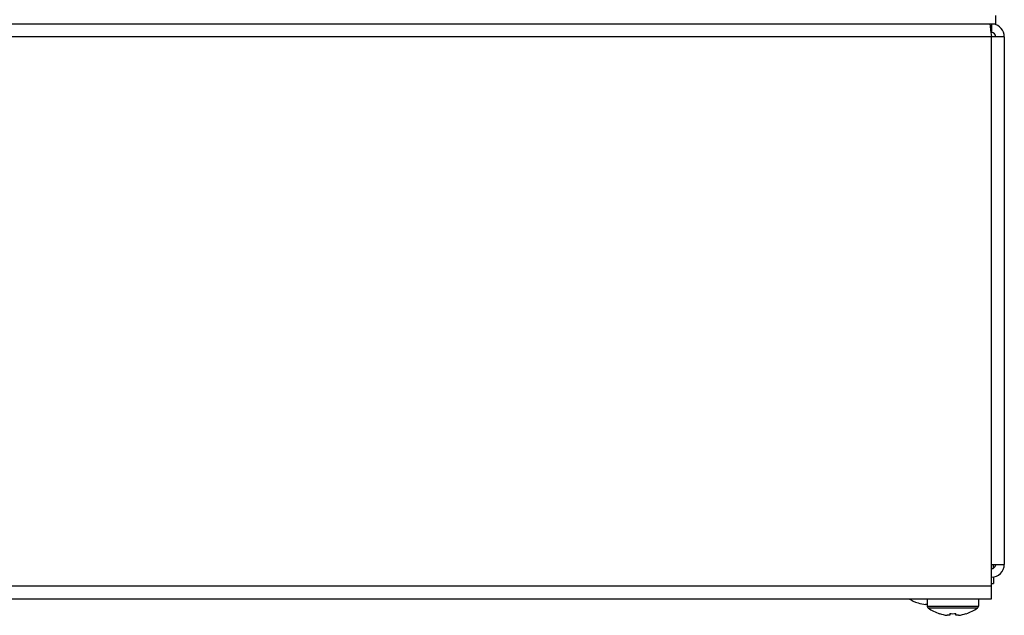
# Model space of a CAD drawing. Header units: millimetres. Extents: x 0 to 2000, y 0 to 2200.
# Tile 48 of 54: x 1246 to 1476, y 1793 to 1931. Entities that reach past the tile are written whole.
import ezdxf

# ---------------------------------------------------------------- set-up
doc = ezdxf.new("R2010")
doc.units = ezdxf.units.MM
doc.header["$LTSCALE"] = 143.407407
doc.layers.add('00_COMPONENTS', color=7, linetype='CONTINUOUS')

msp = doc.modelspace()

# ---------------------------------------------------------------- linework, layer by layer
at = {"layer": '00_COMPONENTS', "color": 7, "linetype": 'CONTINUOUS'}
for p, q in [((1473.89, 1930.43), (1473.89, 1932.43)), ((1038.89, 1930.43), (1473.89, 1930.43)), ((1472.53, 1930.43), (1472.6, 1929.9)), ((1472.89, 1930.43), (1472.89, 1928.43)), ((1472.6, 1929.9), (1472.7, 1928.99)), ((1472.7, 1928.99), (1472.89, 1927.43)), ((1472.77, 1928.43), (1472.89, 1928.43)), ((1475.89, 1927.43), (1036.89, 1927.43)), ((1472.89, 1796.43), (1472.89, 1927.43)), ((1475.89, 1927.43), (1475.89, 1804.43)), ((1472.89, 1804.43), (1475.89, 1804.43)), ((1473.39, 1803.57), (1473.39, 1804.43)), ((1039.89, 1799.43), (1472.89, 1799.43)), ((1472.89, 1799.93), (1473.39, 1799.93)), ((1473.39, 1801.43), (1473.39, 1799.93)), ((1039.89, 1796.43), (1472.89, 1796.43)), ((1455.79, 1795.45), (1455.78, 1795.43)), ((1457.89, 1795.05), (1457.55, 1795.05)), ((1457.89, 1796.43), (1457.89, 1794.71)), ((1457.89, 1794.71), (1469.89, 1794.71)), ((1469.89, 1796.43), (1469.89, 1794.71)), ((1458.12, 1794.27), (1469.66, 1794.27)), ((1460.79, 1792.95), (1460.78, 1792.93)), ((1463.18, 1792.55), (1462.55, 1792.55)), ((1463.18, 1792.95), (1463.18, 1792.55)), ((1464.6, 1792.55), (1464.6, 1792.95)), ((1465.22, 1792.55), (1464.6, 1792.55)), ((1466.99, 1792.93), (1466.98, 1792.95))]:
    msp.add_line(p, q, dxfattribs=at)
for centre, radius, start, end in [((1472.89, 1927.43), 3, 0, 81.8896), ((1472.89, 1927.43), 1, 0, 90), ((1472.89, 1804.43), 3, 270, 360), ((1472.89, 1804.43), 1, 270, 353.7707), ((1458.89, 1804.93), 10, 238.2311, 251.9181), ((1458.89, 1804.93), 9.97, 251.9395, 262.2933), ((1458.43, 1794.71), 0.54, 180, 234.7485), ((1469.35, 1794.71), 0.54, 305.2515, 360), ((1463.89, 1802.43), 10, 234.7485, 251.9181), ((1463.89, 1802.43), 9.97, 251.9395, 262.2933), ((1463.89, 1803.99), 11.06, 266.3191, 273.6809), ((1463.89, 1802.43), 9.97, 277.7067, 288.0605), ((1463.89, 1802.43), 10, 288.0819, 305.2515)]:
    msp.add_arc(centre, radius, start, end, dxfattribs=at)

doc.saveas('drawing.dxf')
